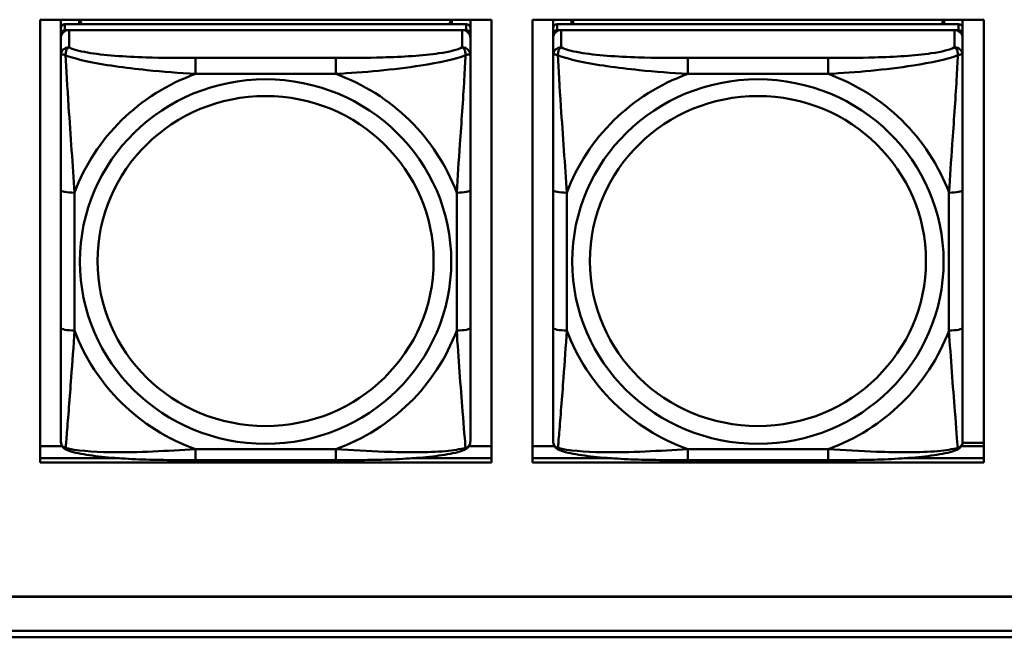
# Model space of a CAD drawing. Header units: inches. Extents: x 0.8 to 72.9, y -5.1 to 48.7.
# Tile 76 of 237: x 50.2 to 51.7, y 8.2 to 9.1. Entities that reach past the tile are written whole.
import ezdxf

# ---------------------------------------------------------------- set-up
doc = ezdxf.new("R2010")
doc.units = ezdxf.units.IN
doc.header["$MEASUREMENT"] = 0
doc.layers.add('Visible Edges(ROSSANSI)', color=7, linetype='Continuous', lineweight=50)
doc.layers.add('Visible Tangent Edges(ROSSANSI)', color=7, linetype='Continuous', lineweight=50)

msp = doc.modelspace()

# ---------------------------------------------------------------- linework, layer by layer
at = {"layer": 'Visible Edges(ROSSANSI)'}
for p, q in [((50.2627, 8.4186), (50.2627, 9.0573)), ((50.2627, 9.0573), (50.9133, 9.0573)), ((50.2923, 9.0449), (50.2923, 9.0573)), ((50.877, 9.0507), (50.2982, 9.0507)), ((50.3189, 9.0507), (50.3189, 9.0573)), ((50.3227, 9.0507), (50.3194, 9.0573)), ((50.8559, 9.0573), (50.8525, 9.0507)), ((50.8563, 9.0573), (50.8563, 9.0507)), ((50.8829, 9.0573), (50.8829, 9.0449)), ((50.9133, 9.0573), (50.9133, 8.4186)), ((50.9727, 8.4186), (50.9727, 9.0573)), ((50.9727, 9.0573), (51.6233, 9.0573)), ((51.0023, 9.0449), (51.0023, 9.0573)), ((51.587, 9.0507), (51.0082, 9.0507)), ((51.0289, 9.0507), (51.0289, 9.0573)), ((51.0327, 9.0507), (51.0294, 9.0573)), ((51.5659, 9.0573), (51.5625, 9.0507)), ((51.5663, 9.0573), (51.5663, 9.0507)), ((51.5929, 9.0573), (51.5929, 9.0449)), ((51.6233, 9.0573), (51.6233, 8.4186)), ((50.2923, 9.0449), (50.2923, 9.0366)), ((50.2923, 9.0308), (50.2923, 9.0366)), ((50.2982, 9.0424), (50.877, 9.0424)), ((50.8711, 9.0424), (50.3041, 9.0424)), ((50.8829, 9.0366), (50.8829, 9.0449)), ((50.8829, 9.0366), (50.8829, 9.0308)), ((51.0023, 9.0449), (51.0023, 9.0366)), ((51.0023, 9.0308), (51.0023, 9.0366)), ((51.0082, 9.0424), (51.587, 9.0424)), ((51.5811, 9.0424), (51.0141, 9.0424)), ((51.5929, 9.0366), (51.5929, 9.0449)), ((51.5929, 9.0366), (51.5929, 9.0308)), ((50.2923, 9.0308), (50.2923, 9.0059)), ((50.8829, 9.0059), (50.8829, 9.0308)), ((51.0023, 9.0308), (51.0023, 9.0059)), ((51.5929, 9.0059), (51.5929, 9.0308)), ((50.2923, 8.8115), (50.2923, 8.6128)), ((50.8829, 8.6128), (50.8829, 8.8115)), ((51.0023, 8.8115), (51.0023, 8.6128)), ((51.5929, 8.6128), (51.5929, 8.8115)), ((50.2627, 8.4423), (50.2942, 8.4423)), ((50.881, 8.4423), (50.9133, 8.4423)), ((50.9727, 8.4423), (51.0042, 8.4423)), ((51.591, 8.4423), (51.6233, 8.4423)), ((51.5927, 8.4471), (51.6233, 8.4471)), ((50.2627, 8.4247), (50.3763, 8.4247)), ((50.3763, 8.4247), (50.2627, 8.4247)), ((50.6888, 8.4219), (50.4865, 8.4219)), ((50.799, 8.4247), (50.9133, 8.4247)), ((50.9133, 8.4247), (50.799, 8.4247)), ((50.9727, 8.4247), (51.0863, 8.4247)), ((51.0863, 8.4247), (50.9727, 8.4247)), ((51.3988, 8.4219), (51.1965, 8.4219)), ((51.509, 8.4247), (51.6233, 8.4247)), ((51.6233, 8.4247), (51.509, 8.4247)), ((50.9133, 8.4186), (50.2627, 8.4186)), ((51.6233, 8.4186), (50.9727, 8.4186)), ((35.8154, 8.2252), (53.1906, 8.2252)), ((53.1906, 8.2248), (35.8154, 8.2248)), ((53.2406, 8.1664), (35.8645, 8.1664)), ((35.8655, 8.1758), (53.2406, 8.1758))]:
    msp.add_line(p, q, dxfattribs=at)
for centre, major_axis, start_param, end_param in [((50.2982, 9.0449), (-0.00591, 0), 4.712389, 6.283185), ((50.877, 9.0449), (0.00591, 0), 0, 1.570796), ((51.0082, 9.0449), (-0.00591, 0), 4.712389, 6.283185), ((51.587, 9.0449), (0.00591, 0), 0, 1.570796), ((50.2982, 9.0366), (-0.00591, 0), 4.712389, 6.283185), ((50.3041, 9.0308), (-0.0118, 0), 4.712389, 6.283185), ((50.8711, 9.0308), (0.0118, 0), 0, 1.570796), ((50.877, 9.0366), (0.00591, 0), 0, 1.570796), ((51.0082, 9.0366), (-0.00591, 0), 4.712389, 6.283185), ((51.0141, 9.0308), (-0.0118, 0), 4.712389, 6.283185), ((51.5811, 9.0308), (0.0118, 0), 0, 1.570796), ((51.587, 9.0366), (0.00591, 0), 0, 1.570796)]:
    msp.add_ellipse(centre, major_axis=major_axis, ratio=0.981793, start_param=start_param, end_param=end_param, dxfattribs=at)
for points, knots in [([(50.2923, 9.0059), (50.2923, 8.9968), (50.2923, 8.9816), (50.2923, 8.9644), (50.2923, 8.938), (50.2923, 8.9077), (50.2923, 8.8783), (50.2923, 8.8559), (50.2923, 8.8335), (50.2923, 8.8115)], [-0.7968224, -0.7968224, -0.7968224, -0.7968224, -0.6514613, -0.6514613, -0.6514613, -0.427691, -0.427691, -0.427691, -0.2569517, -0.2569517, -0.2569517, -0.2569517]), ([(50.8829, 8.8115), (50.8829, 8.8347), (50.8829, 8.8584), (50.8829, 8.8821), (50.8829, 8.9132), (50.8829, 8.9455), (50.8829, 8.9723), (50.8829, 8.9862), (50.8829, 8.9982), (50.8829, 9.0059)], [0.2569537, 0.2569537, 0.2569537, 0.2569537, 0.4371919, 0.4371919, 0.4371919, 0.6739428, 0.6739428, 0.6739428, 0.7963818, 0.7963818, 0.7963818, 0.7963818]), ([(51.0023, 9.0059), (51.0023, 8.9968), (51.0023, 8.9816), (51.0023, 8.9644), (51.0023, 8.938), (51.0023, 8.9077), (51.0023, 8.8783), (51.0023, 8.8559), (51.0023, 8.8335), (51.0023, 8.8115)], [-0.7968224, -0.7968224, -0.7968224, -0.7968224, -0.6514613, -0.6514613, -0.6514613, -0.427691, -0.427691, -0.427691, -0.2569517, -0.2569517, -0.2569517, -0.2569517]), ([(51.5929, 8.8115), (51.5929, 8.8347), (51.5929, 8.8584), (51.5929, 8.8821), (51.5929, 8.9132), (51.5929, 8.9455), (51.5929, 8.9723), (51.5929, 8.9862), (51.5929, 8.9982), (51.5929, 9.0059)], [0.2569537, 0.2569537, 0.2569537, 0.2569537, 0.4371919, 0.4371919, 0.4371919, 0.6739428, 0.6739428, 0.6739428, 0.7963818, 0.7963818, 0.7963818, 0.7963818]), ([(50.2923, 8.6128), (50.2923, 8.5896), (50.2923, 8.5662), (50.2923, 8.544), (50.2923, 8.5149), (50.2923, 8.4866), (50.2923, 8.4677), (50.2923, 8.458), (50.2923, 8.4511), (50.2923, 8.4493)], [0.2569537, 0.2569537, 0.2569537, 0.2569537, 0.4371919, 0.4371919, 0.4371919, 0.6739428, 0.6739428, 0.6739428, 0.7963818, 0.7963818, 0.7963818, 0.7963818]), ([(50.8829, 8.4493), (50.8829, 8.4515), (50.8829, 8.4607), (50.8829, 8.4735), (50.8829, 8.493), (50.8829, 8.5199), (50.8829, 8.5476), (50.8829, 8.5688), (50.8829, 8.5908), (50.8829, 8.6128)], [-0.7968224, -0.7968224, -0.7968224, -0.7968224, -0.6514613, -0.6514613, -0.6514613, -0.427691, -0.427691, -0.427691, -0.2569517, -0.2569517, -0.2569517, -0.2569517]), ([(51.0023, 8.6128), (51.0023, 8.5896), (51.0023, 8.5662), (51.0023, 8.544), (51.0023, 8.5149), (51.0023, 8.4866), (51.0023, 8.4677), (51.0023, 8.458), (51.0023, 8.4511), (51.0023, 8.4493)], [0.2569537, 0.2569537, 0.2569537, 0.2569537, 0.4371919, 0.4371919, 0.4371919, 0.6739428, 0.6739428, 0.6739428, 0.7963818, 0.7963818, 0.7963818, 0.7963818]), ([(51.5929, 8.4493), (51.5929, 8.4515), (51.5929, 8.4607), (51.5929, 8.4735), (51.5929, 8.493), (51.5929, 8.5199), (51.5929, 8.5476), (51.5929, 8.5688), (51.5929, 8.5908), (51.5929, 8.6128)], [-0.7968224, -0.7968224, -0.7968224, -0.7968224, -0.6514613, -0.6514613, -0.6514613, -0.427691, -0.427691, -0.427691, -0.2569517, -0.2569517, -0.2569517, -0.2569517]), ([(50.3004, 8.437), (50.2993, 8.4375), (50.2982, 8.4381), (50.2963, 8.4396), (50.2954, 8.4406), (50.294, 8.4425), (50.2935, 8.4435), (50.2928, 8.4454), (50.2926, 8.4463), (50.2924, 8.4479), (50.2923, 8.4487), (50.2923, 8.4493)], [0.02510739, 0.02510739, 0.02510739, 0.02510739, 0.03073999, 0.03073999, 0.03637259, 0.03637259, 0.0420052, 0.0420052, 0.0476378, 0.0476378, 0.0532704, 0.0532704, 0.0532704, 0.0532704]), ([(50.8748, 8.437), (50.8759, 8.4375), (50.877, 8.4381), (50.879, 8.4396), (50.8798, 8.4406), (50.8812, 8.4425), (50.8817, 8.4435), (50.8824, 8.4454), (50.8826, 8.4463), (50.8828, 8.4479), (50.8829, 8.4487), (50.8829, 8.4493)], [0.02510739, 0.02510739, 0.02510739, 0.02510739, 0.03073999, 0.03073999, 0.03637259, 0.03637259, 0.0420052, 0.0420052, 0.0476378, 0.0476378, 0.0532704, 0.0532704, 0.0532704, 0.0532704]), ([(51.0104, 8.437), (51.0093, 8.4375), (51.0082, 8.4381), (51.0063, 8.4396), (51.0054, 8.4406), (51.004, 8.4425), (51.0035, 8.4435), (51.0028, 8.4454), (51.0026, 8.4463), (51.0024, 8.4479), (51.0023, 8.4487), (51.0023, 8.4493)], [0.02510739, 0.02510739, 0.02510739, 0.02510739, 0.03073999, 0.03073999, 0.03637259, 0.03637259, 0.0420052, 0.0420052, 0.0476378, 0.0476378, 0.0532704, 0.0532704, 0.0532704, 0.0532704]), ([(51.5848, 8.437), (51.5859, 8.4375), (51.587, 8.4381), (51.589, 8.4396), (51.5898, 8.4406), (51.5912, 8.4425), (51.5917, 8.4435), (51.5924, 8.4454), (51.5926, 8.4463), (51.5928, 8.4479), (51.5929, 8.4487), (51.5929, 8.4493)], [0.02510739, 0.02510739, 0.02510739, 0.02510739, 0.03073999, 0.03073999, 0.03637259, 0.03637259, 0.0420052, 0.0420052, 0.0476378, 0.0476378, 0.0532704, 0.0532704, 0.0532704, 0.0532704]), ([(50.4865, 8.4219), (50.4729, 8.4219), (50.4593, 8.422), (50.432, 8.4223), (50.4184, 8.4226), (50.3915, 8.4237), (50.3782, 8.4244), (50.3526, 8.4266), (50.3404, 8.4279), (50.3183, 8.4315), (50.3088, 8.4335), (50.3004, 8.437)], [0.2569517, 0.2569517, 0.2569517, 0.2569517, 0.3597049, 0.3597049, 0.4624581, 0.4624581, 0.5652112, 0.5652112, 0.6679644, 0.6679644, 0.7707176, 0.7707176, 0.7707176, 0.7707176]), ([(50.8748, 8.437), (50.8664, 8.4335), (50.8569, 8.4315), (50.8349, 8.4279), (50.8227, 8.4266), (50.797, 8.4244), (50.7837, 8.4237), (50.7569, 8.4226), (50.7433, 8.4223), (50.716, 8.422), (50.7023, 8.4219), (50.6888, 8.4219)], [-0.7703505, -0.7703505, -0.7703505, -0.7703505, -0.6676711, -0.6676711, -0.5649918, -0.5649918, -0.4623124, -0.4623124, -0.3596331, -0.3596331, -0.2569537, -0.2569537, -0.2569537, -0.2569537]), ([(51.1965, 8.4219), (51.1829, 8.4219), (51.1693, 8.422), (51.142, 8.4223), (51.1284, 8.4226), (51.1015, 8.4237), (51.0882, 8.4244), (51.0626, 8.4266), (51.0504, 8.4279), (51.0283, 8.4315), (51.0188, 8.4335), (51.0104, 8.437)], [0.2569517, 0.2569517, 0.2569517, 0.2569517, 0.3597049, 0.3597049, 0.4624581, 0.4624581, 0.5652112, 0.5652112, 0.6679644, 0.6679644, 0.7707176, 0.7707176, 0.7707176, 0.7707176]), ([(51.5848, 8.437), (51.5764, 8.4335), (51.5669, 8.4315), (51.5449, 8.4279), (51.5327, 8.4266), (51.507, 8.4244), (51.4937, 8.4237), (51.4669, 8.4226), (51.4533, 8.4223), (51.426, 8.422), (51.4123, 8.4219), (51.3988, 8.4219)], [-0.7703505, -0.7703505, -0.7703505, -0.7703505, -0.6676711, -0.6676711, -0.5649918, -0.5649918, -0.4623124, -0.4623124, -0.3596331, -0.3596331, -0.2569537, -0.2569537, -0.2569537, -0.2569537])]:
    msp.add_open_spline(points, degree=3, knots=knots, dxfattribs=at)
at = {"layer": 'Visible Tangent Edges(ROSSANSI)'}
for p, q in [((50.2982, 9.0424), (50.2982, 9.0507)), ((50.877, 9.0507), (50.877, 9.0424)), ((51.0082, 9.0424), (51.0082, 9.0507)), ((51.587, 9.0507), (51.587, 9.0424)), ((50.3041, 9.0175), (50.3041, 9.0424)), ((50.8711, 9.0424), (50.8711, 9.0175)), ((51.0141, 9.0175), (51.0141, 9.0424)), ((51.5811, 9.0424), (51.5811, 9.0175)), ((50.4865, 9.0021), (50.4865, 8.979)), ((50.6888, 9.0021), (50.4865, 9.0021)), ((50.6888, 9.0021), (50.6888, 8.979)), ((51.1965, 9.0021), (51.1965, 8.979)), ((51.3988, 9.0021), (51.1965, 9.0021)), ((51.3988, 9.0021), (51.3988, 8.979)), ((50.4865, 8.979), (50.6888, 8.979)), ((51.1965, 8.979), (51.3988, 8.979)), ((50.312, 8.6091), (50.312, 8.8077)), ((50.8632, 8.8077), (50.8632, 8.6091)), ((51.022, 8.6091), (51.022, 8.8077)), ((51.5732, 8.8077), (51.5732, 8.6091)), ((50.6888, 8.4378), (50.4865, 8.4378)), ((50.4865, 8.4219), (50.4865, 8.4378)), ((50.6888, 8.4219), (50.6888, 8.4378)), ((51.3988, 8.4378), (51.1965, 8.4378)), ((51.1965, 8.4219), (51.1965, 8.4378)), ((51.3988, 8.4219), (51.3988, 8.4378))]:
    msp.add_line(p, q, dxfattribs=at)
for centre, major_axis, ratio, start_param, end_param in [((50.3041, 9.0059), (-0.0118, 0), 0.981793, 4.712389, 6.283185), ((50.8711, 9.0059), (0.0118, 0), 0.981793, 0, 1.570796), ((51.0141, 9.0059), (-0.0118, 0), 0.981793, 4.712389, 6.283185), ((51.5811, 9.0059), (0.0118, 0), 0.981793, 0, 1.570796), ((50.5876, 8.7084), (-0.2936, 0), 0.981793, 5.064156, 5.931419), ((50.5876, 8.7084), (0.2936, 0), 0.981793, 0.351767, 1.21903), ((51.2976, 8.7084), (-0.2936, 0), 0.981793, 5.064156, 5.931419), ((51.2976, 8.7084), (0.2936, 0), 0.981793, 0.351767, 1.21903), ((50.312, 8.8115), (-0.0197, 0), 0.189952, 0, 1.570796), ((50.8632, 8.8115), (0.0197, 0), 0.189952, 4.712389, 6.283185), ((51.022, 8.8115), (-0.0197, 0), 0.189952, 0, 1.570796), ((51.5732, 8.8115), (0.0197, 0), 0.189952, 4.712389, 6.283185), ((50.312, 8.6128), (-0.0197, 0), 0.189952, 0, 1.570796), ((50.5876, 8.7084), (-0.2936, 0), 0.981793, 0.351767, 1.21903), ((50.5876, 8.7084), (0.2936, 0), 0.981793, 5.064156, 5.931419), ((50.8632, 8.6128), (0.0197, 0), 0.189952, 4.712389, 6.283185), ((51.022, 8.6128), (-0.0197, 0), 0.189952, 0, 1.570796), ((51.2976, 8.7084), (-0.2936, 0), 0.981793, 0.351767, 1.21903), ((51.2976, 8.7084), (0.2936, 0), 0.981793, 5.064156, 5.931419), ((51.5732, 8.6128), (0.0197, 0), 0.189952, 4.712389, 6.283185)]:
    msp.add_ellipse(centre, major_axis=major_axis, ratio=ratio, start_param=start_param, end_param=end_param, dxfattribs=at)
for centre, major_axis in [((50.5876, 8.7084), (-0.2678, 0)), ((51.2976, 8.7084), (-0.2678, 0)), ((50.5876, 8.7092), (-0.2424, 0)), ((51.2976, 8.7092), (-0.2424, 0))]:
    msp.add_ellipse(centre, major_axis=major_axis, ratio=0.981793, dxfattribs=at)
for points, knots in [([(50.2992, 9.006), (50.2992, 9.0071), (50.2992, 9.0081), (50.2995, 9.0102), (50.2997, 9.0111), (50.3001, 9.0126), (50.3003, 9.0131), (50.3006, 9.0138), (50.3007, 9.014), (50.301, 9.0146), (50.3013, 9.0149), (50.3018, 9.0157), (50.3022, 9.0161), (50.3031, 9.0169), (50.3036, 9.0173), (50.3041, 9.0175)], [-0.00023197, -0.00023197, -0.00023197, -0.00023197, 0.00913095, 0.00913095, 0.01983142, 0.01983142, 0.02651922, 0.02651922, 0.02986312, 0.02986312, 0.03521335, 0.03521335, 0.04377373, 0.04377373, 0.0532704, 0.0532704, 0.0532704, 0.0532704]), ([(50.4865, 9.0021), (50.4628, 9.0021), (50.4388, 9.0022), (50.4155, 9.003), (50.3848, 9.0039), (50.3539, 9.0059), (50.3306, 9.0099), (50.3186, 9.012), (50.309, 9.0146), (50.3041, 9.0175)], [0.2569537, 0.2569537, 0.2569537, 0.2569537, 0.4371919, 0.4371919, 0.4371919, 0.6739428, 0.6739428, 0.6739428, 0.7963818, 0.7963818, 0.7963818, 0.7963818]), ([(50.8711, 9.0175), (50.8653, 9.0141), (50.8529, 9.011), (50.8376, 9.0088), (50.8142, 9.0054), (50.7851, 9.0037), (50.756, 9.0029), (50.7338, 9.0022), (50.7112, 9.0021), (50.6888, 9.0021)], [-0.7968224, -0.7968224, -0.7968224, -0.7968224, -0.6514613, -0.6514613, -0.6514613, -0.427691, -0.427691, -0.427691, -0.2569517, -0.2569517, -0.2569517, -0.2569517]), ([(50.8711, 9.0175), (50.8716, 9.0173), (50.8721, 9.0169), (50.873, 9.0161), (50.8734, 9.0157), (50.874, 9.0149), (50.8742, 9.0146), (50.8745, 9.014), (50.8746, 9.0138), (50.8749, 9.0131), (50.8751, 9.0126), (50.8756, 9.0111), (50.8758, 9.0102), (50.876, 9.0081), (50.8761, 9.0071), (50.876, 9.006)], [-0.0532704, -0.0532704, -0.0532704, -0.0532704, -0.04377373, -0.04377373, -0.03521335, -0.03521335, -0.02986312, -0.02986312, -0.02651922, -0.02651922, -0.01983142, -0.01983142, -0.00913095, -0.00913095, 0.00023197, 0.00023197, 0.00023197, 0.00023197]), ([(51.0092, 9.006), (51.0092, 9.0071), (51.0092, 9.0081), (51.0095, 9.0102), (51.0097, 9.0111), (51.0101, 9.0126), (51.0103, 9.0131), (51.0106, 9.0138), (51.0107, 9.014), (51.011, 9.0146), (51.0113, 9.0149), (51.0118, 9.0157), (51.0122, 9.0161), (51.0131, 9.0169), (51.0136, 9.0173), (51.0141, 9.0175)], [-0.00023197, -0.00023197, -0.00023197, -0.00023197, 0.00913095, 0.00913095, 0.01983142, 0.01983142, 0.02651922, 0.02651922, 0.02986312, 0.02986312, 0.03521335, 0.03521335, 0.04377373, 0.04377373, 0.0532704, 0.0532704, 0.0532704, 0.0532704]), ([(51.1965, 9.0021), (51.1728, 9.0021), (51.1488, 9.0022), (51.1255, 9.003), (51.0948, 9.0039), (51.0639, 9.0059), (51.0406, 9.0099), (51.0286, 9.012), (51.019, 9.0146), (51.0141, 9.0175)], [0.2569537, 0.2569537, 0.2569537, 0.2569537, 0.4371919, 0.4371919, 0.4371919, 0.6739428, 0.6739428, 0.6739428, 0.7963818, 0.7963818, 0.7963818, 0.7963818]), ([(51.5811, 9.0175), (51.5753, 9.0141), (51.5629, 9.011), (51.5476, 9.0088), (51.5242, 9.0054), (51.4951, 9.0037), (51.466, 9.0029), (51.4438, 9.0022), (51.4212, 9.0021), (51.3988, 9.0021)], [-0.7968224, -0.7968224, -0.7968224, -0.7968224, -0.6514613, -0.6514613, -0.6514613, -0.427691, -0.427691, -0.427691, -0.2569517, -0.2569517, -0.2569517, -0.2569517]), ([(51.5811, 9.0175), (51.5816, 9.0173), (51.5821, 9.0169), (51.583, 9.0161), (51.5834, 9.0157), (51.584, 9.0149), (51.5842, 9.0146), (51.5845, 9.014), (51.5846, 9.0138), (51.5849, 9.0131), (51.5851, 9.0126), (51.5856, 9.0111), (51.5858, 9.0102), (51.586, 9.0081), (51.5861, 9.0071), (51.586, 9.006)], [-0.0532704, -0.0532704, -0.0532704, -0.0532704, -0.04377373, -0.04377373, -0.03521335, -0.03521335, -0.02986312, -0.02986312, -0.02651922, -0.02651922, -0.01983142, -0.01983142, -0.00913095, -0.00913095, 0.00023197, 0.00023197, 0.00023197, 0.00023197]), ([(50.2923, 9.0059), (50.2923, 9.0062), (50.2924, 9.0064), (50.2927, 9.0067), (50.2928, 9.0069), (50.2932, 9.007), (50.2934, 9.0071), (50.2937, 9.0071), (50.2938, 9.0071), (50.2942, 9.0071), (50.2946, 9.0071), (50.2955, 9.007), (50.2961, 9.0069), (50.2976, 9.0065), (50.2983, 9.0063), (50.2992, 9.006)], [-0.0532704, -0.0532704, -0.0532704, -0.0532704, -0.04377373, -0.04377373, -0.03521335, -0.03521335, -0.02986312, -0.02986312, -0.02651922, -0.02651922, -0.01983142, -0.01983142, -0.00913095, -0.00913095, 0.00023197, 0.00023197, 0.00023197, 0.00023197]), ([(50.2992, 9.006), (50.3068, 9.0031), (50.3169, 9.0002), (50.3539, 8.992), (50.3856, 8.9878), (50.4399, 8.9822), (50.4631, 8.9803), (50.4865, 8.979)], [-0.7478145, -0.7478145, -0.7478145, -0.7478145, -0.6493253, -0.6493253, -0.427691, -0.427691, -0.2569537, -0.2569537, -0.2569537, -0.2569537]), ([(50.312, 8.8077), (50.3096, 8.8474), (50.3063, 8.8896), (50.3017, 8.9596), (50.3001, 8.987), (50.2992, 9.006)], [0.2569517, 0.2569517, 0.2569517, 0.2569517, 0.5559983, 0.5559983, 0.7482818, 0.7482818, 0.7482818, 0.7482818]), ([(50.6888, 8.979), (50.7292, 8.9813), (50.7716, 8.9851), (50.8373, 8.9952), (50.8617, 9.0002), (50.876, 9.006)], [0.2569517, 0.2569517, 0.2569517, 0.2569517, 0.5559983, 0.5559983, 0.7482818, 0.7482818, 0.7482818, 0.7482818]), ([(50.876, 9.006), (50.8755, 8.996), (50.8749, 8.984), (50.8724, 8.9419), (50.8701, 8.9087), (50.8662, 8.8537), (50.8646, 8.8306), (50.8632, 8.8077)], [-0.7478145, -0.7478145, -0.7478145, -0.7478145, -0.6493253, -0.6493253, -0.427691, -0.427691, -0.2569537, -0.2569537, -0.2569537, -0.2569537]), ([(50.876, 9.006), (50.8769, 9.0063), (50.8776, 9.0065), (50.8791, 9.0069), (50.8797, 9.007), (50.8807, 9.0071), (50.881, 9.0071), (50.8814, 9.0071), (50.8815, 9.0071), (50.8818, 9.0071), (50.882, 9.007), (50.8824, 9.0069), (50.8826, 9.0067), (50.8828, 9.0064), (50.8829, 9.0062), (50.8829, 9.0059)], [-0.00023197, -0.00023197, -0.00023197, -0.00023197, 0.00913095, 0.00913095, 0.01983142, 0.01983142, 0.02651922, 0.02651922, 0.02986312, 0.02986312, 0.03521335, 0.03521335, 0.04377373, 0.04377373, 0.0532704, 0.0532704, 0.0532704, 0.0532704]), ([(51.0023, 9.0059), (51.0023, 9.0062), (51.0024, 9.0064), (51.0027, 9.0067), (51.0028, 9.0069), (51.0032, 9.007), (51.0034, 9.0071), (51.0037, 9.0071), (51.0038, 9.0071), (51.0042, 9.0071), (51.0046, 9.0071), (51.0055, 9.007), (51.0061, 9.0069), (51.0076, 9.0065), (51.0083, 9.0063), (51.0092, 9.006)], [-0.0532704, -0.0532704, -0.0532704, -0.0532704, -0.04377373, -0.04377373, -0.03521335, -0.03521335, -0.02986312, -0.02986312, -0.02651922, -0.02651922, -0.01983142, -0.01983142, -0.00913095, -0.00913095, 0.00023197, 0.00023197, 0.00023197, 0.00023197]), ([(51.0092, 9.006), (51.0168, 9.0031), (51.0269, 9.0002), (51.0639, 8.992), (51.0956, 8.9878), (51.1499, 8.9822), (51.1731, 8.9803), (51.1965, 8.979)], [-0.7478145, -0.7478145, -0.7478145, -0.7478145, -0.6493253, -0.6493253, -0.427691, -0.427691, -0.2569537, -0.2569537, -0.2569537, -0.2569537]), ([(51.022, 8.8077), (51.0196, 8.8474), (51.0163, 8.8896), (51.0117, 8.9596), (51.0101, 8.987), (51.0092, 9.006)], [0.2569517, 0.2569517, 0.2569517, 0.2569517, 0.5559983, 0.5559983, 0.7482818, 0.7482818, 0.7482818, 0.7482818]), ([(51.3988, 8.979), (51.4392, 8.9813), (51.4816, 8.9851), (51.5473, 8.9952), (51.5717, 9.0002), (51.586, 9.006)], [0.2569517, 0.2569517, 0.2569517, 0.2569517, 0.5559983, 0.5559983, 0.7482818, 0.7482818, 0.7482818, 0.7482818]), ([(51.586, 9.006), (51.5855, 8.996), (51.5849, 8.984), (51.5824, 8.9419), (51.5801, 8.9087), (51.5762, 8.8537), (51.5746, 8.8306), (51.5732, 8.8077)], [-0.7478145, -0.7478145, -0.7478145, -0.7478145, -0.6493253, -0.6493253, -0.427691, -0.427691, -0.2569537, -0.2569537, -0.2569537, -0.2569537]), ([(51.586, 9.006), (51.5869, 9.0063), (51.5876, 9.0065), (51.5891, 9.0069), (51.5897, 9.007), (51.5907, 9.0071), (51.591, 9.0071), (51.5914, 9.0071), (51.5915, 9.0071), (51.5918, 9.0071), (51.592, 9.007), (51.5924, 9.0069), (51.5926, 9.0067), (51.5928, 9.0064), (51.5929, 9.0062), (51.5929, 9.0059)], [-0.00023197, -0.00023197, -0.00023197, -0.00023197, 0.00913095, 0.00913095, 0.01983142, 0.01983142, 0.02651922, 0.02651922, 0.02986312, 0.02986312, 0.03521335, 0.03521335, 0.04377373, 0.04377373, 0.0532704, 0.0532704, 0.0532704, 0.0532704]), ([(50.2992, 8.4397), (50.2997, 8.4447), (50.3003, 8.4523), (50.3028, 8.4829), (50.3051, 8.512), (50.309, 8.5635), (50.3106, 8.5861), (50.312, 8.6091)], [-0.7478145, -0.7478145, -0.7478145, -0.7478145, -0.6493253, -0.6493253, -0.427691, -0.427691, -0.2569537, -0.2569537, -0.2569537, -0.2569537]), ([(50.8632, 8.6091), (50.8656, 8.5693), (50.8689, 8.5283), (50.8735, 8.4694), (50.8751, 8.4489), (50.876, 8.4397)], [0.2569517, 0.2569517, 0.2569517, 0.2569517, 0.5559983, 0.5559983, 0.7482818, 0.7482818, 0.7482818, 0.7482818]), ([(51.0092, 8.4397), (51.0097, 8.4447), (51.0103, 8.4523), (51.0128, 8.4829), (51.0151, 8.512), (51.019, 8.5635), (51.0206, 8.5861), (51.022, 8.6091)], [-0.7478145, -0.7478145, -0.7478145, -0.7478145, -0.6493253, -0.6493253, -0.427691, -0.427691, -0.2569537, -0.2569537, -0.2569537, -0.2569537]), ([(51.5732, 8.6091), (51.5756, 8.5693), (51.5789, 8.5283), (51.5835, 8.4694), (51.5851, 8.4489), (51.586, 8.4397)], [0.2569517, 0.2569517, 0.2569517, 0.2569517, 0.5559983, 0.5559983, 0.7482818, 0.7482818, 0.7482818, 0.7482818]), ([(50.2992, 8.4397), (50.2983, 8.4399), (50.2976, 8.4403), (50.2961, 8.4411), (50.2955, 8.4416), (50.2946, 8.4426), (50.2942, 8.443), (50.2938, 8.4436), (50.2937, 8.4438), (50.2934, 8.4444), (50.2932, 8.4447), (50.2928, 8.4457), (50.2927, 8.4464), (50.2924, 8.4478), (50.2923, 8.4485), (50.2923, 8.4493)], [-0.00023197, -0.00023197, -0.00023197, -0.00023197, 0.00913095, 0.00913095, 0.01983142, 0.01983142, 0.02651922, 0.02651922, 0.02986312, 0.02986312, 0.03521335, 0.03521335, 0.04377373, 0.04377373, 0.0532704, 0.0532704, 0.0532704, 0.0532704]), ([(50.8829, 8.4493), (50.8829, 8.4485), (50.8828, 8.4478), (50.8826, 8.4464), (50.8824, 8.4457), (50.882, 8.4447), (50.8818, 8.4444), (50.8815, 8.4438), (50.8814, 8.4436), (50.881, 8.443), (50.8807, 8.4426), (50.8797, 8.4416), (50.8791, 8.4411), (50.8776, 8.4403), (50.8769, 8.4399), (50.876, 8.4397)], [-0.0532704, -0.0532704, -0.0532704, -0.0532704, -0.04377373, -0.04377373, -0.03521335, -0.03521335, -0.02986312, -0.02986312, -0.02651922, -0.02651922, -0.01983142, -0.01983142, -0.00913095, -0.00913095, 0.00023197, 0.00023197, 0.00023197, 0.00023197]), ([(51.0092, 8.4397), (51.0083, 8.4399), (51.0076, 8.4403), (51.0061, 8.4411), (51.0055, 8.4416), (51.0046, 8.4426), (51.0042, 8.443), (51.0038, 8.4436), (51.0037, 8.4438), (51.0034, 8.4444), (51.0032, 8.4447), (51.0028, 8.4457), (51.0027, 8.4464), (51.0024, 8.4478), (51.0023, 8.4485), (51.0023, 8.4493)], [-0.00023197, -0.00023197, -0.00023197, -0.00023197, 0.00913095, 0.00913095, 0.01983142, 0.01983142, 0.02651922, 0.02651922, 0.02986312, 0.02986312, 0.03521335, 0.03521335, 0.04377373, 0.04377373, 0.0532704, 0.0532704, 0.0532704, 0.0532704]), ([(51.5929, 8.4493), (51.5929, 8.4485), (51.5928, 8.4478), (51.5926, 8.4464), (51.5924, 8.4457), (51.592, 8.4447), (51.5918, 8.4444), (51.5915, 8.4438), (51.5914, 8.4436), (51.591, 8.443), (51.5907, 8.4426), (51.5897, 8.4416), (51.5891, 8.4411), (51.5876, 8.4403), (51.5869, 8.4399), (51.586, 8.4397)], [-0.0532704, -0.0532704, -0.0532704, -0.0532704, -0.04377373, -0.04377373, -0.03521335, -0.03521335, -0.02986312, -0.02986312, -0.02651922, -0.02651922, -0.01983142, -0.01983142, -0.00913095, -0.00913095, 0.00023197, 0.00023197, 0.00023197, 0.00023197]), ([(50.3004, 8.437), (50.3002, 8.4371), (50.3001, 8.4372), (50.2997, 8.4375), (50.2995, 8.4378), (50.2992, 8.4387), (50.2992, 8.4391), (50.2992, 8.4397)], [-0.02510739, -0.02510739, -0.02510739, -0.02510739, -0.01983142, -0.01983142, -0.00913095, -0.00913095, 0.00023197, 0.00023197, 0.00023197, 0.00023197]), ([(50.4865, 8.4378), (50.446, 8.4355), (50.4036, 8.4328), (50.338, 8.4338), (50.3135, 8.4357), (50.2992, 8.4397)], [0.2569517, 0.2569517, 0.2569517, 0.2569517, 0.5559983, 0.5559983, 0.7482818, 0.7482818, 0.7482818, 0.7482818]), ([(50.876, 8.4397), (50.8684, 8.4377), (50.8584, 8.4361), (50.8213, 8.4328), (50.7896, 8.433), (50.7354, 8.435), (50.7121, 8.4364), (50.6888, 8.4378)], [-0.7478145, -0.7478145, -0.7478145, -0.7478145, -0.6493253, -0.6493253, -0.427691, -0.427691, -0.2569537, -0.2569537, -0.2569537, -0.2569537]), ([(50.876, 8.4397), (50.8761, 8.4391), (50.876, 8.4387), (50.8758, 8.4378), (50.8756, 8.4375), (50.8752, 8.4372), (50.875, 8.4371), (50.8748, 8.437)], [-0.00023197, -0.00023197, -0.00023197, -0.00023197, 0.00913095, 0.00913095, 0.01983142, 0.01983142, 0.02510739, 0.02510739, 0.02510739, 0.02510739]), ([(51.0104, 8.437), (51.0102, 8.4371), (51.0101, 8.4372), (51.0097, 8.4375), (51.0095, 8.4378), (51.0092, 8.4387), (51.0092, 8.4391), (51.0092, 8.4397)], [-0.02510739, -0.02510739, -0.02510739, -0.02510739, -0.01983142, -0.01983142, -0.00913095, -0.00913095, 0.00023197, 0.00023197, 0.00023197, 0.00023197]), ([(51.1965, 8.4378), (51.156, 8.4355), (51.1136, 8.4328), (51.048, 8.4338), (51.0235, 8.4357), (51.0092, 8.4397)], [0.2569517, 0.2569517, 0.2569517, 0.2569517, 0.5559983, 0.5559983, 0.7482818, 0.7482818, 0.7482818, 0.7482818]), ([(51.586, 8.4397), (51.5784, 8.4377), (51.5684, 8.4361), (51.5313, 8.4328), (51.4996, 8.433), (51.4454, 8.435), (51.4221, 8.4364), (51.3988, 8.4378)], [-0.7478145, -0.7478145, -0.7478145, -0.7478145, -0.6493253, -0.6493253, -0.427691, -0.427691, -0.2569537, -0.2569537, -0.2569537, -0.2569537]), ([(51.586, 8.4397), (51.5861, 8.4391), (51.586, 8.4387), (51.5858, 8.4378), (51.5856, 8.4375), (51.5852, 8.4372), (51.585, 8.4371), (51.5848, 8.437)], [-0.00023197, -0.00023197, -0.00023197, -0.00023197, 0.00913095, 0.00913095, 0.01983142, 0.01983142, 0.02510739, 0.02510739, 0.02510739, 0.02510739])]:
    msp.add_open_spline(points, degree=3, knots=knots, dxfattribs=at)

doc.saveas('drawing.dxf')
